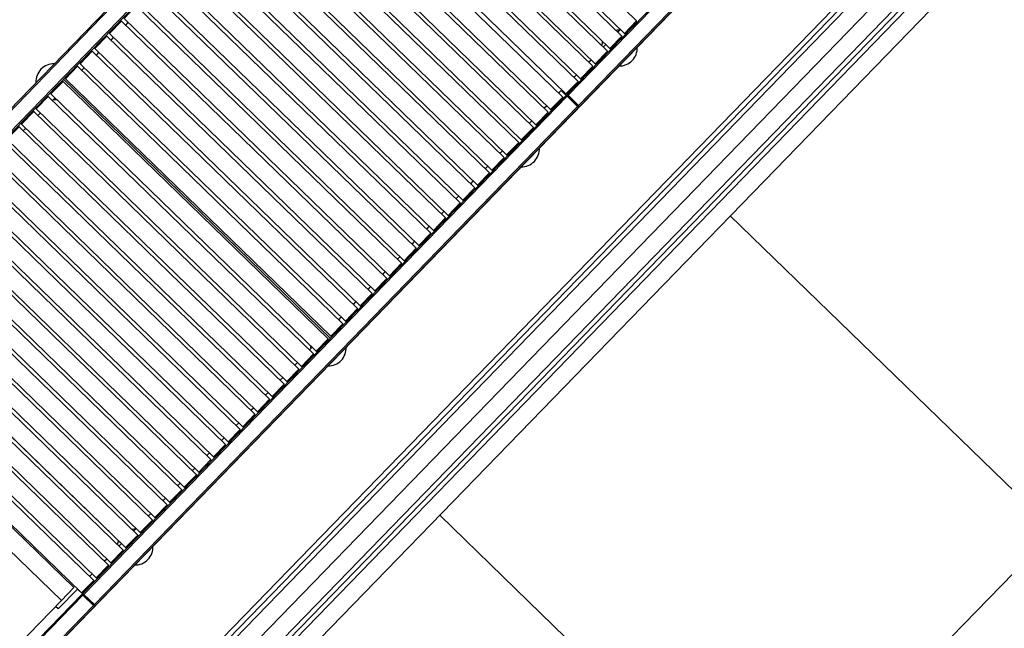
# Model space of a CAD drawing. Header units: millimetres. Extents: x 1395914 to 1460038, y 2368732 to 2439619.
# Tile 28 of 40: x 1410253 to 1413085, y 2407887 to 2409637. Entities that reach past the tile are written whole.
import ezdxf

# ---------------------------------------------------------------- set-up
doc = ezdxf.new("R2010")
doc.units = ezdxf.units.MM
doc.header["$MEASUREMENT"] = 0
for name, color, linetype, lineweight in [('24_Innervegger', 7, 'Continuous', 0), ('271_Fastinventar', 7, 'Continuous', 0), ('822_Akselinjer', 7, 'Continuous', 0)]:
    doc.layers.add(name, color=color, linetype=linetype, lineweight=lineweight)
doc.layers.add('A852-TYNN', color=7, linetype='Continuous', lineweight=5, plot=False)

msp = doc.modelspace()

# ---------------------------------------------------------------- linework, layer by layer
for p, q in [((1413220.5, 2410851.9), (1411830.5, 2409419.5)), ((1411019.7, 2410198), (1409632.4, 2408768.4)), ((1409820.6, 2408956.6), (1411024, 2410196.7)), ((1411054.1, 2410167.4), (1409850, 2408926.6)), ((1410558, 2409621.7), (1410565.3, 2409629.3)), ((1410521.4, 2409612.7), (1410521.7, 2409612.3)), ((1410531.1, 2409622.7), (1410531.5, 2409622.4)), ((1411973.5, 2409601.3), (1411980.8, 2409608.9)), ((1412007.7, 2409607.9), (1412007.3, 2409608.2)), ((1412017.4, 2409617.9), (1412017.1, 2409618.3)), ((1410489, 2409579.3), (1410489.3, 2409579)), ((1410515.9, 2409578.3), (1410523.2, 2409585.8)), ((1411985.3, 2409589.8), (1411950.5, 2409554)), ((1411975.3, 2409574.5), (1411974.9, 2409574.8)), ((1410427.1, 2409510.5), (1410461.9, 2409546.3)), ((1410479.2, 2409569.3), (1410479.6, 2409568.9)), ((1411931.3, 2409557.9), (1411938.7, 2409565.4)), ((1411961.1, 2409560.6), (1411960.9, 2409559.6)), ((1411965.5, 2409564.4), (1411965.2, 2409564.8)), ((1410437.1, 2409525.8), (1410437.4, 2409525.5)), ((1410446.8, 2409535.9), (1410447.2, 2409535.5)), ((1410473.7, 2409534.9), (1410481, 2409542.4)), ((1411889.2, 2409514.5), (1411896.5, 2409522)), ((1411923.4, 2409521), (1411923, 2409521.3)), ((1411933.1, 2409531), (1411932.8, 2409531.4)), ((1410404.7, 2409492.4), (1410405, 2409492.1)), ((1410431.6, 2409491.4), (1410438.9, 2409499)), ((1411891, 2409487.6), (1411890.6, 2409488)), ((1411146.5, 2408720.4), (1410378.6, 2409465.6)), ((1410382.8, 2409469.9), (1410384.9, 2409467.9)), ((1410394.9, 2409482.4), (1410395.3, 2409482)), ((1411858.9, 2409459.5), (1411824.1, 2409423.7)), ((1411847, 2409471), (1411854.4, 2409478.6)), ((1411881.3, 2409477.6), (1411880.9, 2409477.9)), ((1410348.4, 2409433.7), (1410348, 2409434)), ((1410352.8, 2409439), (1410353.1, 2409438.6)), ((1410362.5, 2409449), (1410362.9, 2409448.7)), ((1410365.8, 2409451.6), (1410365.4, 2409452)), ((1411839.1, 2409434.1), (1411838.7, 2409434.5)), ((1411848.9, 2409444.2), (1411848.5, 2409444.5)), ((1410300.6, 2409380.2), (1410335.4, 2409416)), ((1410320.4, 2409405.6), (1410320.7, 2409405.2)), ((1410347.3, 2409404.6), (1410354.6, 2409412.1)), ((1411780, 2409378.3), (1411814.8, 2409414.1)), ((1411826.2, 2409423.7), (1411827.6, 2409422.3)), ((1411827.1, 2409417.2), (1411826.3, 2409418)), ((1410310.6, 2409395.5), (1410311, 2409395.2)), ((1411760.8, 2409382.2), (1411768.2, 2409389.7)), ((1411794.7, 2409389.1), (1411795, 2409388.7)), ((1411804.4, 2409399.1), (1411804.8, 2409398.8)), ((1410268.5, 2409352.1), (1410268.8, 2409351.7)), ((1410278.2, 2409362.1), (1410278.6, 2409361.8)), ((1410305.1, 2409361.1), (1410312.5, 2409368.7)), ((1411718.7, 2409338.8), (1411726, 2409346.3)), ((1411737.8, 2409334.8), (1411772.7, 2409370.7)), ((1411762.3, 2409355.7), (1411762.6, 2409355.3)), ((1410263, 2409317.7), (1410270.3, 2409325.2)), ((1411695.7, 2409291.4), (1411730.5, 2409327.3)), ((1411752.5, 2409345.6), (1411752.9, 2409345.3)), ((1411702.2, 2409293.1), (1411701.9, 2409293.5)), ((1411706.1, 2409297.8), (1411706.4, 2409297.4)), ((1411710.4, 2409302.2), (1411710.7, 2409301.9)), ((1411720.1, 2409312.3), (1411720.5, 2409311.9)), ((1411678, 2409268.8), (1411678.3, 2409268.5)), ((1411679.7, 2409270.6), (1411679.5, 2409269.7)), ((1411689, 2409279.5), (1411688.4, 2409280)), ((1411611.4, 2409204.5), (1411646.2, 2409240.4)), ((1411634.4, 2409251.9), (1411641.7, 2409259.4)), ((1411668.2, 2409258.8), (1411668.6, 2409258.4)), ((1411592.2, 2409208.5), (1411599.6, 2409216)), ((1411626.1, 2409215.3), (1411626.4, 2409215)), ((1411635.8, 2409225.4), (1411636.2, 2409225)), ((1411569.3, 2409161.1), (1411604.1, 2409197)), ((1411593.7, 2409182), (1411594, 2409181.6)), ((1411527.1, 2409117.6), (1411561.9, 2409153.5)), ((1411550.1, 2409165), (1411557.4, 2409172.6)), ((1411583.9, 2409171.9), (1411584.3, 2409171.6)), ((1411507.9, 2409121.6), (1411515.3, 2409129.1)), ((1411541.8, 2409128.5), (1411542.1, 2409128.1)), ((1411551.5, 2409138.5), (1411551.9, 2409138.2)), ((1411485, 2409074.2), (1411519.8, 2409110.1)), ((1411509.4, 2409095.1), (1411509.8, 2409094.7)), ((1411442.8, 2409030.8), (1411477.6, 2409066.7)), ((1411465.8, 2409078.2), (1411473.1, 2409085.7)), ((1411499.6, 2409085), (1411500, 2409084.7)), ((1411423.6, 2409034.7), (1411431, 2409042.3)), ((1411457.5, 2409041.6), (1411457.9, 2409041.3)), ((1411467.2, 2409051.7), (1411467.6, 2409051.3)), ((1411400.7, 2408987.3), (1411435.5, 2409023.2)), ((1411425.1, 2409008.2), (1411425.5, 2409007.9)), ((1411381.5, 2408991.3), (1411388.8, 2408998.8)), ((1411415.3, 2408998.2), (1411415.7, 2408997.8)), ((1411339.3, 2408947.9), (1411346.7, 2408955.4)), ((1411373.2, 2408954.7), (1411373.6, 2408954.4)), ((1411382.9, 2408964.8), (1411383.3, 2408964.4)), ((1411316.4, 2408900.5), (1411351.2, 2408936.4)), ((1411340.8, 2408921.4), (1411341.2, 2408921)), ((1411274.2, 2408857), (1411309, 2408892.9)), ((1411297.2, 2408904.4), (1411304.5, 2408912)), ((1411331, 2408911.3), (1411331.4, 2408911)), ((1411255, 2408861), (1411262.4, 2408868.5)), ((1411288.9, 2408867.9), (1411289.3, 2408867.5)), ((1411298.6, 2408877.9), (1411299, 2408877.6)), ((1410560.1, 2408116.2), (1409792.3, 2408861.4)), ((1411232.1, 2408813.6), (1411266.9, 2408849.5)), ((1411212.9, 2408817.5), (1411220.2, 2408825.1)), ((1411246.7, 2408824.4), (1411247.1, 2408824.1)), ((1411256.5, 2408834.5), (1411256.9, 2408834.1)), ((1411170.7, 2408774.1), (1411178.1, 2408781.7)), ((1411189.9, 2408770.2), (1411224.7, 2408806.1)), ((1411204.6, 2408781), (1411205, 2408780.7)), ((1411214.3, 2408791.1), (1411214.7, 2408790.7)), ((1411147.8, 2408726.7), (1411182.6, 2408762.6)), ((1411148.6, 2408726.8), (1411150.7, 2408724.7)), ((1411162.4, 2408737.6), (1411162.8, 2408737.2)), ((1411172.2, 2408747.6), (1411172.6, 2408747.3)), ((1411086.4, 2408687.2), (1411093.8, 2408694.8)), ((1411105.6, 2408683.3), (1411140.4, 2408719.2)), ((1411130.1, 2408704.2), (1411130.4, 2408703.8)), ((1411133.3, 2408706.8), (1411132.9, 2408707.2)), ((1411115.9, 2408688.9), (1411115.5, 2408689.2)), ((1411120.3, 2408694.1), (1411120.7, 2408693.8)), ((1410372.9, 2407966.3), (1409655.2, 2408662.7)), ((1411044.3, 2408643.8), (1411051.6, 2408651.4)), ((1411078.2, 2408650.7), (1411078.5, 2408650.4)), ((1411087.9, 2408660.8), (1411088.3, 2408660.4)), ((1411021.3, 2408596.4), (1411056.1, 2408632.3)), ((1411045.8, 2408617.3), (1411046.1, 2408617)), ((1410979.2, 2408553), (1411014, 2408588.9)), ((1411002.1, 2408600.4), (1411009.5, 2408607.9)), ((1411036, 2408607.3), (1411036.4, 2408606.9)), ((1410960, 2408556.9), (1410967.3, 2408564.5)), ((1410993.9, 2408563.8), (1410994.2, 2408563.5)), ((1411003.6, 2408573.9), (1411004, 2408573.5)), ((1410937, 2408509.6), (1410971.8, 2408545.5)), ((1410961.5, 2408530.4), (1410961.8, 2408530.1)), ((1410894.9, 2408466.1), (1410929.7, 2408502)), ((1410917.8, 2408513.5), (1410925.2, 2408521.1)), ((1410951.7, 2408520.4), (1410952.1, 2408520.1)), ((1410875.7, 2408470.1), (1410883, 2408477.6)), ((1410909.6, 2408477), (1410909.9, 2408476.6)), ((1410919.3, 2408487), (1410919.7, 2408486.7)), ((1410852.7, 2408422.7), (1410887.5, 2408458.6)), ((1410877.2, 2408443.6), (1410877.5, 2408443.2)), ((1410810.6, 2408379.3), (1410845.4, 2408415.2)), ((1410833.5, 2408426.6), (1410840.9, 2408434.2)), ((1410867.4, 2408433.5), (1410867.8, 2408433.2)), ((1410791.4, 2408383.2), (1410798.7, 2408390.8)), ((1410825.3, 2408390.1), (1410825.6, 2408389.8)), ((1410835, 2408400.1), (1410835.4, 2408399.8)), ((1410792.9, 2408356.7), (1410793.2, 2408356.4)), ((1410726.3, 2408292.4), (1410761.1, 2408328.3)), ((1410749.3, 2408339.8), (1410756.6, 2408347.3)), ((1410783.1, 2408346.7), (1410783.5, 2408346.3)), ((1410707.1, 2408296.3), (1410714.4, 2408303.9)), ((1410741, 2408303.2), (1410741.3, 2408302.9)), ((1410750.7, 2408313.3), (1410751.1, 2408312.9)), ((1410684.1, 2408249), (1410718.9, 2408284.9)), ((1410708.6, 2408269.8), (1410708.9, 2408269.5)), ((1410665, 2408252.9), (1410672.3, 2408260.5)), ((1410698.8, 2408259.8), (1410699.2, 2408259.5)), ((1410622.8, 2408209.5), (1410630.1, 2408217)), ((1410642, 2408205.5), (1410676.8, 2408241.4)), ((1410656.7, 2408216.4), (1410657, 2408216)), ((1410666.4, 2408226.4), (1410666.8, 2408226.1)), ((1410599.8, 2408162.1), (1410634.6, 2408198)), ((1410580.7, 2408166), (1410588, 2408173.6)), ((1410614.5, 2408172.9), (1410614.9, 2408172.6)), ((1410624.3, 2408183), (1410624.6, 2408182.6)), ((1410538.5, 2408122.6), (1410545.8, 2408130.1)), ((1410557.7, 2408118.7), (1410592.5, 2408154.6)), ((1410572.4, 2408129.5), (1410572.7, 2408129.2)), ((1410582.1, 2408139.5), (1410582.5, 2408139.2)), ((1410590.8, 2408147.8), (1410590.4, 2408148.1)), ((1410592.5, 2408154.5), (1410595, 2408152.1)), ((1410515.5, 2408075.2), (1410550.3, 2408111.1)), ((1410568.3, 2408125.3), (1410568, 2408124.3)), ((1410496.4, 2408079.2), (1410503.7, 2408086.7)), ((1410530.2, 2408086.1), (1410530.6, 2408085.7)), ((1410540, 2408096.1), (1410540.3, 2408095.8)), ((1410454.2, 2408035.7), (1410461.5, 2408043.3)), ((1410473.4, 2408031.8), (1410508.2, 2408067.7)), ((1410497.8, 2408052.7), (1410498.2, 2408052.3)), ((1410431.2, 2407988.4), (1410466, 2408024.3)), ((1410488.1, 2408042.6), (1410488.4, 2408042.3)), ((1410445.9, 2407999.2), (1410446.3, 2407998.8)), ((1410455.7, 2408009.2), (1410456, 2408008.9))]:
    msp.add_line(p, q)
at = {"flags": 128}
for points in [[(1411827.6, 2409422.3), (1411830.5, 2409419.5), (1411860.7, 2409390.3), (1411863.5, 2409387.5), (1413253.5, 2410819.9), (1413250.7, 2410822.7), (1413220.5, 2410851.9), (1413217.6, 2410854.7), (1413203.3, 2410868.6), (1413195.8, 2410860.9)], [(1411831.2, 2409418.8), (1411829.1, 2409420.9), (1411827.6, 2409422.3), (1411827.6, 2409422.3), (1413217.7, 2410854.7)], [(1411860.7, 2409390.3), (1413250.7, 2410822.7), (1413250.7, 2410822.7)], [(1411992.7, 2409597.4), (1411996.9, 2409597.4), (1412027.5, 2409629), (1412027.5, 2409633.3), (1411264.6, 2410373.6), (1411260.4, 2410373.5), (1411229.7, 2410341.9), (1411229.8, 2410337.7), (1411992.7, 2409597.4), (1412027.5, 2409633.3)], [(1411908.4, 2409510.5), (1411912.6, 2409510.6), (1411943.2, 2409542.2), (1411943.2, 2409546.4), (1411180.3, 2410286.7), (1411176.1, 2410286.6), (1411145.4, 2410255), (1411145.5, 2410250.8), (1411908.4, 2409510.5), (1411943.2, 2409546.4)], [(1411866.2, 2409467.1), (1411870.4, 2409467.1), (1411901.1, 2409498.7), (1411901, 2409503), (1411138.2, 2410243.3), (1411133.9, 2410243.2), (1411103.3, 2410211.6), (1411103.4, 2410207.4), (1411866.2, 2409467.1), (1411901, 2409503)], [(1411096, 2410199.8), (1411091.8, 2410199.8), (1411061.1, 2410168.2), (1411061.2, 2410163.9), (1411824.1, 2409423.7), (1411828.3, 2409423.7), (1411858.9, 2409455.3), (1411858.9, 2409459.5), (1411096, 2410199.8), (1411061.2, 2410163.9)], [(1411053.4, 2410168.1), (1411055.5, 2410166), (1411056.9, 2410164.6), (1411056.8, 2410164.4), (1409701.5, 2408767.8), (1409689.2, 2408755.1), (1409666.9, 2408732.2), (1409665.5, 2408733.6), (1409664.1, 2408732.1)], [(1411052, 2410154.4), (1411047.7, 2410154.4), (1411017.1, 2410122.8), (1411017.1, 2410118.5), (1411780, 2409378.3), (1411784.2, 2409378.3), (1411814.9, 2409409.9), (1411814.8, 2409414.1), (1411052, 2410154.4), (1411017.1, 2410118.5)], [(1411009.8, 2410111), (1411005.6, 2410110.9), (1410974.9, 2410079.3), (1410975, 2410075.1), (1411737.8, 2409334.8), (1411742.1, 2409334.9), (1411772.7, 2409366.5), (1411772.7, 2409370.7), (1411009.8, 2410111), (1410975, 2410075.1)], [(1410967.7, 2410067.6), (1410963.4, 2410067.5), (1410932.8, 2410035.9), (1410932.8, 2410031.7), (1411695.7, 2409291.4), (1411699.9, 2409291.4), (1411730.6, 2409323), (1411730.5, 2409327.3), (1410967.7, 2410067.6), (1410932.8, 2410031.7)], [(1411653.5, 2409247.9), (1411657.8, 2409248), (1411688.4, 2409279.6), (1411688.4, 2409283.8), (1410925.5, 2410024.1), (1410921.3, 2410024.1), (1410890.6, 2409992.5), (1410890.7, 2409988.2), (1411653.5, 2409247.9), (1411688.4, 2409283.8)], [(1410883.4, 2409980.7), (1410879.1, 2409980.6), (1410848.5, 2409949), (1410848.5, 2409944.8), (1411611.4, 2409204.5), (1411615.6, 2409204.6), (1411646.3, 2409236.2), (1411646.2, 2409240.4), (1410883.4, 2409980.7), (1410848.5, 2409944.8)], [(1410841.2, 2409937.3), (1410837, 2409937.2), (1410806.3, 2409905.6), (1410806.4, 2409901.4), (1411569.3, 2409161.1), (1411573.5, 2409161.1), (1411604.1, 2409192.7), (1411604.1, 2409197), (1410841.2, 2409937.3), (1410806.4, 2409901.4)], [(1410799.1, 2409893.8), (1410794.8, 2409893.8), (1410764.2, 2409862.2), (1410764.3, 2409857.9), (1411527.1, 2409117.6), (1411531.3, 2409117.7), (1411562, 2409149.3), (1411561.9, 2409153.5), (1410799.1, 2409893.8), (1410764.3, 2409857.9)], [(1410714.8, 2409806.9), (1410710.5, 2409806.9), (1410679.9, 2409775.3), (1410680, 2409771.1), (1411442.8, 2409030.8), (1411447, 2409030.8), (1411477.7, 2409062.4), (1411477.6, 2409066.7), (1410714.8, 2409806.9), (1410680, 2409771.1)], [(1410672.6, 2409763.5), (1410668.4, 2409763.5), (1410637.7, 2409731.9), (1410637.8, 2409727.6), (1411400.7, 2408987.3), (1411404.9, 2408987.4), (1411435.5, 2409019), (1411435.5, 2409023.2), (1410672.6, 2409763.5), (1410637.8, 2409727.6)], [(1411358.5, 2408943.9), (1411362.7, 2408944), (1411393.4, 2408975.6), (1411393.3, 2408979.8), (1410630.5, 2409720.1), (1410626.2, 2409720), (1410595.6, 2409688.4), (1410595.7, 2409684.2), (1411358.5, 2408943.9), (1411393.3, 2408979.8)], [(1410588.3, 2409676.6), (1410584.1, 2409676.6), (1410553.4, 2409645), (1410553.5, 2409640.8), (1411316.4, 2408900.5), (1411320.6, 2408900.5), (1411351.2, 2408932.1), (1411351.2, 2408936.4), (1410588.3, 2409676.6), (1410553.5, 2409640.8)], [(1410546.2, 2409633.2), (1410541.9, 2409633.2), (1410511.3, 2409601.6), (1410511.4, 2409597.3), (1411274.2, 2408857), (1411278.5, 2408857.1), (1411309.1, 2408888.7), (1411309, 2408892.9), (1410546.2, 2409633.2), (1410511.4, 2409597.3)], [(1410504, 2409589.8), (1410499.8, 2409589.7), (1410469.1, 2409558.1), (1410469.2, 2409553.9), (1411232.1, 2408813.6), (1411236.3, 2408813.7), (1411266.9, 2408845.3), (1411266.9, 2408849.5), (1410504, 2409589.8), (1410469.2, 2409553.9)], [(1410419.7, 2409502.9), (1410415.5, 2409502.8), (1410384.8, 2409471.3), (1410384.9, 2409467), (1411147.8, 2408726.7), (1411152, 2408726.8), (1411182.6, 2408758.4), (1411182.6, 2408762.6), (1410419.7, 2409502.9), (1410384.9, 2409467)], [(1410377.6, 2409459.5), (1410373.3, 2409459.4), (1410342.7, 2409427.8), (1410342.8, 2409423.6), (1411105.6, 2408683.3), (1411109.9, 2408683.4), (1411140.5, 2408714.9), (1411140.4, 2408719.2), (1410377.6, 2409459.5), (1410342.8, 2409423.6)], [(1411824.8, 2409419.4), (1411810.5, 2409433.3), (1411803, 2409425.6)], [(1411063.5, 2408639.9), (1411067.7, 2408639.9), (1411098.3, 2408671.5), (1411098.3, 2408675.8), (1410335.4, 2409416), (1410331.2, 2409416), (1410300.5, 2409384.4), (1410300.6, 2409380.2), (1411063.5, 2408639.9), (1411098.3, 2408675.8)], [(1410433.4, 2407988.4), (1410434.8, 2407987), (1411824.8, 2409419.4)], [(1411828.4, 2409415.9), (1411826.3, 2409418), (1411824.8, 2409419.4), (1411824.8, 2409419.4), (1411827.7, 2409416.6), (1411857.8, 2409387.4), (1411860.7, 2409384.6), (1410470.7, 2407952.2), (1410467.8, 2407955), (1410437.7, 2407984.2), (1410434.8, 2407987)], [(1411827.7, 2409416.6), (1411827.7, 2409416.6), (1410437.7, 2407984.2)], [(1411826.2, 2409418), (1411826.3, 2409418), (1411827.7, 2409419.5), (1411859.2, 2409388.8)], [(1411860.6, 2409390.3), (1411829.1, 2409420.9), (1411827.7, 2409419.5)], [(1411857.9, 2409387.5), (1411828.5, 2409416), (1411828.4, 2409415.9), (1411827.7, 2409416.6)], [(1411860.7, 2409390.3), (1411860.6, 2409390.3), (1411831.2, 2409418.8), (1411831.2, 2409418.8)], [(1410467.8, 2407955), (1411857.8, 2409387.4), (1411857.9, 2409387.5)], [(1410293.3, 2409372.6), (1410289, 2409372.5), (1410258.4, 2409341), (1410258.5, 2409336.7), (1411021.3, 2408596.4), (1411025.6, 2408596.5), (1411056.2, 2408628.1), (1411056.1, 2408632.3), (1410293.3, 2409372.6), (1410258.5, 2409336.7)], [(1410251.1, 2409329.2), (1410246.9, 2409329.1), (1410216.2, 2409297.5), (1410216.3, 2409293.3), (1410979.2, 2408553), (1410983.4, 2408553.1), (1411014, 2408584.6), (1411014, 2408588.9), (1410251.1, 2409329.2), (1410216.3, 2409293.3)], [(1410209, 2409285.7), (1410204.7, 2409285.7), (1410174.1, 2409254.1), (1410174.2, 2409249.9), (1410937, 2408509.6), (1410941.3, 2408509.6), (1410971.9, 2408541.2), (1410971.8, 2408545.5), (1410209, 2409285.7), (1410174.2, 2409249.9)], [(1410124.7, 2409198.9), (1410120.4, 2409198.8), (1410089.8, 2409167.2), (1410089.9, 2409163), (1410852.7, 2408422.7), (1410857, 2408422.8), (1410887.6, 2408454.3), (1410887.5, 2408458.6), (1410124.7, 2409198.9), (1410089.9, 2409163)], [(1410082.5, 2409155.4), (1410078.3, 2409155.4), (1410047.7, 2409123.8), (1410047.7, 2409119.6), (1410810.6, 2408379.3), (1410814.8, 2408379.3), (1410845.5, 2408410.9), (1410845.4, 2408415.2), (1410082.5, 2409155.4), (1410047.7, 2409119.6)], [(1410768.4, 2408335.8), (1410772.7, 2408335.9), (1410803.3, 2408367.5), (1410803.2, 2408371.7), (1410040.4, 2409112), (1410036.1, 2409111.9), (1410005.5, 2409080.4), (1410005.6, 2409076.1), (1410768.4, 2408335.8), (1410803.2, 2408371.7)], [(1409998.2, 2409068.6), (1409994, 2409068.5), (1409963.4, 2409036.9), (1409963.4, 2409032.7), (1410726.3, 2408292.4), (1410730.5, 2408292.5), (1410761.2, 2408324), (1410761.1, 2408328.3), (1409998.2, 2409068.6), (1409963.4, 2409032.7)], [(1409956.1, 2409025.1), (1409951.8, 2409025.1), (1409921.2, 2408993.5), (1409921.3, 2408989.3), (1410684.1, 2408249), (1410688.4, 2408249), (1410719, 2408280.6), (1410718.9, 2408284.9), (1409956.1, 2409025.1), (1409921.3, 2408989.3)], [(1409913.9, 2408981.7), (1409909.7, 2408981.6), (1409879.1, 2408950.1), (1409879.1, 2408945.8), (1410642, 2408205.5), (1410646.2, 2408205.6), (1410676.9, 2408237.2), (1410676.8, 2408241.4), (1409913.9, 2408981.7), (1409879.1, 2408945.8)], [(1409829.6, 2408894.8), (1409825.4, 2408894.8), (1409794.8, 2408863.2), (1409794.8, 2408859), (1410557.7, 2408118.7), (1410561.9, 2408118.7), (1410592.6, 2408150.3), (1410592.5, 2408154.6), (1409829.6, 2408894.8), (1409794.8, 2408859)], [(1409787.5, 2408851.4), (1409783.3, 2408851.3), (1409752.6, 2408819.8), (1409752.7, 2408815.5), (1410515.5, 2408075.2), (1410519.8, 2408075.3), (1410550.4, 2408106.9), (1410550.3, 2408111.1), (1409787.5, 2408851.4), (1409752.7, 2408815.5)], [(1409703.2, 2408764.5), (1409699, 2408764.5), (1409668.3, 2408732.9), (1409668.4, 2408728.7), (1410431.2, 2407988.4), (1410435.5, 2407988.4), (1410466.1, 2408020), (1410466, 2408024.3), (1409703.2, 2408764.5), (1409668.4, 2408728.7)], [(1407556.6, 2405064.1), (1410372.9, 2407966.3), (1410409.1, 2408003.6), (1409691.4, 2408700), (1409655.2, 2408662.7), (1406838.9, 2405760.5)], [(1410436.2, 2407985.6), (1410434.8, 2407984.2), (1410433.4, 2407985.6), (1410419, 2407999.5), (1410363.3, 2407942.1), (1410356.1, 2407949.1)], [(1408345.5, 2405834.1), (1408348.4, 2405831.3), (1408378.6, 2405802), (1408381.4, 2405799.3), (1409423.3, 2406872.9), (1409420.4, 2406875.6), (1409390.2, 2406904.9), (1409387.4, 2406907.7), (1409390.2, 2406910.5), (1410432, 2407984.1)], [(1410436.3, 2407982.8), (1410434.9, 2407981.4), (1409393, 2406907.8), (1409391.6, 2406906.3), (1409390.2, 2406904.9), (1408348.4, 2405831.3), (1408347, 2405829.9)], [(1409390.2, 2406910.5), (1409393, 2406907.8), (1409423.2, 2406878.5), (1409426, 2406875.7), (1410467.9, 2407949.3), (1410465, 2407952.1), (1410434.9, 2407981.4), (1410432, 2407984.1), (1410433.4, 2407985.6)], [(1410467.8, 2407952.1), (1410466.4, 2407953.5), (1410436.3, 2407982.8), (1410434.8, 2407984.2), (1410433.4, 2407982.7)], [(1410466.4, 2407953.5), (1410465, 2407952.1), (1409423.2, 2406878.5), (1409421.8, 2406877.1), (1409420.4, 2406875.6), (1408378.6, 2405802), (1408377.2, 2405800.6)], [(1410466.4, 2407950.7), (1410467.8, 2407952.1), (1410469.3, 2407950.8), (1410467.9, 2407949.3)]]:
    msp.add_lwpolyline(points, dxfattribs=at)
for points in [[(1411187.6, 2410294.2), (1411950.5, 2409554), (1411954.7, 2409554), (1411985.4, 2409585.6), (1411985.3, 2409589.8), (1411222.5, 2410330.1), (1411218.2, 2410330.1), (1411187.6, 2410298.5)], [(1411519.8, 2409110.1), (1410756.9, 2409850.4), (1410752.7, 2409850.3), (1410722, 2409818.7), (1410722.1, 2409814.5), (1411485, 2409074.2), (1411489.2, 2409074.3), (1411519.8, 2409105.9)], [(1411224.7, 2408806.1), (1410461.9, 2409546.3), (1410457.6, 2409546.3), (1410427, 2409514.7), (1410427.1, 2409510.5), (1411189.9, 2408770.2), (1411194.2, 2408770.2), (1411224.8, 2408801.8)], [(1410929.7, 2408502), (1410166.8, 2409242.3), (1410162.6, 2409242.2), (1410132, 2409210.7), (1410132, 2409206.4), (1410894.9, 2408466.1), (1410899.1, 2408466.2), (1410929.8, 2408497.8)], [(1410634.6, 2408198), (1409871.8, 2408938.3), (1409867.6, 2408938.2), (1409836.9, 2408906.6), (1409837, 2408902.4), (1410599.8, 2408162.1), (1410604.1, 2408162.2), (1410634.7, 2408193.7)], [(1410508.2, 2408067.7), (1409745.3, 2408808), (1409741.1, 2408807.9), (1409710.5, 2408776.3), (1409710.5, 2408772.1), (1410473.4, 2408031.8), (1410477.6, 2408031.9), (1410508.3, 2408063.4)]]:
    msp.add_lwpolyline(points, close=True, dxfattribs=at)
for centre, start, end in [((1411977.7, 2409555.4), 88.6734, 100.151), ((1411977.7, 2409555.4), 158.6407, 172.126), ((1411977.7, 2409555.4), 268.6734, 3.0468), ((1410351.2, 2409458.8), 88.6734, 183.0468), ((1410351.2, 2409458.8), 268.6734, 278.6669), ((1411696.3, 2409265.4), 268.6734, 3.0468), ((1411140.6, 2408692.8), 173.0532, 183.0468), ((1411140.6, 2408692.8), 268.6734, 3.0468), ((1410584.8, 2408120.1), 88.6734, 100.151), ((1410584.8, 2408120.1), 158.7119, 172.126), ((1410584.8, 2408120.1), 268.6734, 3.0468)]:
    msp.add_arc(centre, 51.5, start, end)
msp.add_ellipse((1411827.5, 2409416.5), major_axis=(2.87, -2.79), ratio=0.052336, start_param=1.570796, end_param=2.148371)
for points, knots in [([(1411827.6, 2409422.3), (1411827.6, 2409422.3), (1411827.6, 2409422.3), (1411827.7, 2409422.2), (1411827.8, 2409422.2), (1411827.9, 2409422.1), (1411828, 2409422), (1411828, 2409421.9)], [0, 0, 0, 0, 0.0629298, 0.0629298, 0.1392898, 0.1392898, 0.2053586, 0.2053586, 0.2053586, 0.2053586]), ([(1411830.5, 2409419.5), (1411830.4, 2409419.6), (1411830.3, 2409419.7), (1411830.1, 2409419.9), (1411830.1, 2409419.9), (1411829.9, 2409420.1), (1411829.8, 2409420.2), (1411829.6, 2409420.4), (1411829.4, 2409420.6), (1411829.2, 2409420.7), (1411829.2, 2409420.8), (1411829.1, 2409420.9), (1411829.1, 2409420.9), (1411829.1, 2409420.9)], [0, 0, 0, 0, 0.0362877, 0.0362877, 0.0746047, 0.0746047, 0.1151543, 0.1151543, 0.1943806, 0.1943806, 0.257304, 0.257304, 0.3057219, 0.3057219, 0.3057219, 0.3057219]), ([(1411857.9, 2409387.5), (1411858.1, 2409387.6), (1411858.5, 2409388.1), (1411859, 2409388.6), (1411859.2, 2409388.8)], [0, 0, 0, 0, 0.0785328, 0.1905328, 0.1905328, 0.1905328, 0.1905328]), ([(1411859.2, 2409388.8), (1411859.5, 2409389.1), (1411860, 2409389.6), (1411860.4, 2409390), (1411860.6, 2409390.3)], [0, 0, 0, 0, 0.112, 0.2, 0.2, 0.2, 0.2]), ([(1411859.2, 2409388.8), (1411859.4, 2409388.6), (1411859.6, 2409388.4), (1411860.1, 2409387.7), (1411860.3, 2409387.2), (1411860.5, 2409386.2), (1411860.5, 2409385.6), (1411860.3, 2409385), (1411860.3, 2409385), (1411860.3, 2409384.9)], [0, 0, 0, 0, 0.0850285, 0.0850285, 0.2554503, 0.2554503, 0.4258635, 0.4258635, 0.4433346, 0.4433346, 0.4433346, 0.4433346]), ([(1411863.2, 2409387.9), (1411863, 2409387.8), (1411862.9, 2409387.8), (1411862.2, 2409387.7), (1411861.7, 2409387.7), (1411860.8, 2409387.9), (1411860.4, 2409388), (1411859.8, 2409388.4), (1411859.5, 2409388.6), (1411859.2, 2409388.8)], [0, 0, 0, 0, 0.0441168, 0.0441168, 0.2178492, 0.2178492, 0.3327963, 0.3327963, 0.4477428, 0.4477428, 0.4477428, 0.4477428]), ([(1410466.4, 2407953.5), (1410466.7, 2407953.8), (1410467.1, 2407954.3), (1410467.6, 2407954.8), (1410467.8, 2407955)], [0, 0, 0, 0, 0.112, 0.2, 0.2, 0.2, 0.2]), ([(1410470.3, 2407952.6), (1410470.2, 2407952.5), (1410470, 2407952.5), (1410469.4, 2407952.4), (1410468.8, 2407952.4), (1410467.9, 2407952.6), (1410467.6, 2407952.7), (1410467, 2407953.1), (1410466.7, 2407953.3), (1410466.4, 2407953.5)], [0, 0, 0, 0, 0.0390155, 0.0390155, 0.2127479, 0.2127479, 0.327695, 0.327695, 0.4426415, 0.4426415, 0.4426415, 0.4426415])]:
    msp.add_open_spline(points, degree=3, knots=knots)
for points in [[(1411830.5, 2409419.5), (1411830.5, 2409419.5), (1411830.5, 2409419.5), (1411830.5, 2409419.5)], [(1411858.1, 2409387), (1411858.1, 2409387.2), (1411858, 2409387.3), (1411857.9, 2409387.5)], [(1411860.7, 2409390.3), (1411860.7, 2409390.3), (1411860.6, 2409390.3), (1411860.6, 2409390.3)], [(1411860.6, 2409390.3), (1411860.6, 2409390.3), (1411860.7, 2409390.3), (1411860.7, 2409390.2)], [(1411860.7, 2409390.2), (1411860.7, 2409390.2), (1411860.7, 2409390.2), (1411860.6, 2409390.3)], [(1411860.6, 2409390.3), (1411860.7, 2409390.2), (1411860.8, 2409390.1), (1411860.9, 2409390)]]:
    msp.add_open_spline(points, degree=3)
at = {"layer": '24_Innervegger'}
for p, q in [((1415976.2, 2413154.5), (1409394, 2406371.7)), ((1415985.5, 2413145.5), (1409403.3, 2406362.7)), ((1415994.8, 2413136.4), (1409412.7, 2406353.6)), ((1416066.6, 2413066.8), (1409484.4, 2406284)), ((1416075.9, 2413057.7), (1409493.8, 2406274.9)), ((1409503.1, 2406265.9), (1416085.2, 2413048.7))]:
    msp.add_line(p, q, dxfattribs=at)
at = {"layer": '271_Fastinventar'}
for p, q in [((1410346.8, 2407063.5), (1415918.1, 2412804.6)), ((1411279.7, 2406158.2), (1416851.1, 2411899.3)), ((1413516.8, 2407889), (1412296.8, 2409072.9)), ((1412681.1, 2407027.8), (1411461.1, 2408211.7))]:
    msp.add_line(p, q, dxfattribs=at)
at = {"layer": '822_Akselinjer'}
msp.add_line((1433765.1, 2431376.5), (1405997.7, 2402762.8), dxfattribs=at)
at = {"layer": 'A852-TYNN'}
msp.add_lwpolyline([(1428492.8, 2384479.7), (1428388, 2384581.3), (1428360.2, 2384552.6), (1406612.8, 2405656.7), (1412450.1, 2411672), (1413289.7, 2410857.2), (1408503.3, 2405924.9), (1429407.4, 2385640.4), (1429312.8, 2385542.9), (1429421.9, 2385437.1)], close=True, dxfattribs=at)

doc.saveas('drawing.dxf')
